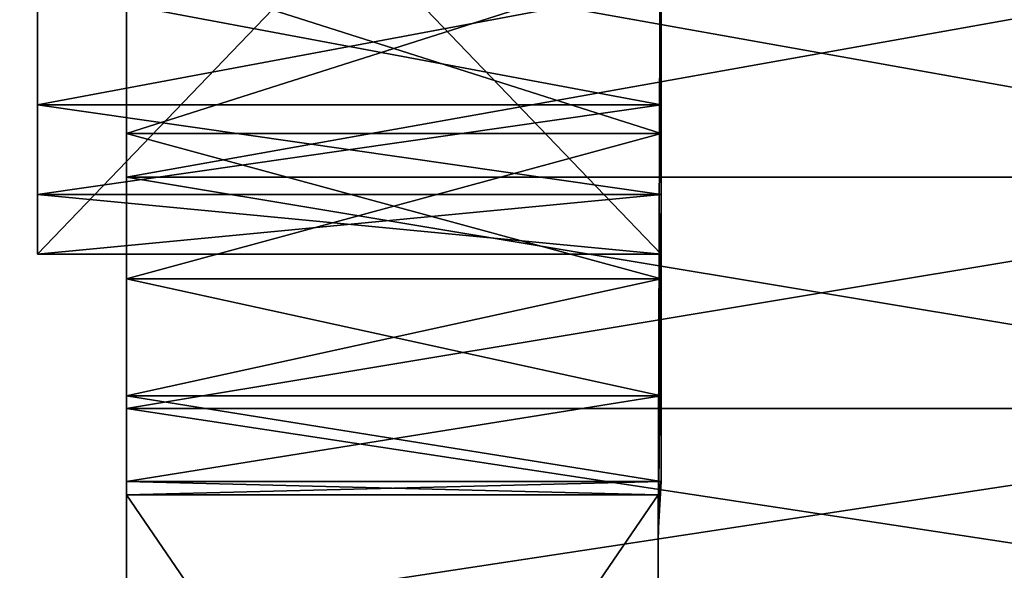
# Model space of a CAD drawing. Extents: x -340 to 340, y -36 to 33.
# Tile 187 of 252: x 294.9 to 300.43, y -11.81 to -8.72. Entities that reach past the tile are written whole.
import ezdxf

# ---------------------------------------------------------------- set-up
doc = ezdxf.new("R2010")
doc.units = 0
doc.header["$LTSCALE"] = 25.4
doc.layers.get('0').update_dxf_attribs({"color": 13, "linetype": 'CONTINUOUS'})

# ---------------------------------------------------------------- blocks, each defined once
blk = doc.blocks.new('OSLO-LED-60-7521-7517_STL')
at = {"color": 7}
for p, q in [((295, -6.3925, 153.3981), (295, -10.036, 153.3981)), ((295, -6.3925, 153.3981), (295, -10.036, 153.3981)), ((295, -10.036, 150.4731), (295, -6.3925, 150.4731)), ((295, -10.036, 150.4731), (295, -6.3925, 150.4731)), ((298.5, -6.3925, 150.4731), (298.4823, -11.7027, 151.9356)), ((298.5, -6.3925, 150.4731), (298.4823, -11.7027, 151.9356)), ((298.5, -6.3925, 153.3981), (298.5, -10.036, 153.3981)), ((298.5, -6.3925, 150.4731), (298.5, -10.036, 153.3981)), ((298.5, -6.3925, 153.3981), (298.5, -10.036, 153.3981)), ((298.5, -6.3925, 150.4731), (298.5, -10.036, 153.3981)), ((298.5, -6.3925, 150.4731), (298.5, -10.036, 150.4731)), ((298.5, -6.3925, 150.4731), (298.5, -10.036, 150.4731)), ((295.5, -8.2122, 163.3254), (295.5, -9.6042, 162.6704)), ((295.5, -9.6042, 141.2009), (295.5, -8.2122, 140.5459)), ((295.5, -8.2122, 163.3254), (295.5, -9.6042, 162.6704)), ((295.5, -9.6042, 141.2009), (295.5, -8.2122, 140.5459)), ((295.5, -8.405, 158.4077), (295.5, -9.3596, 157.5925)), ((295.5, -9.3596, 146.2787), (295.5, -8.405, 145.4635)), ((295.5, -8.405, 158.4077), (295.5, -9.3596, 157.5925)), ((295.5, -9.3596, 146.2787), (295.5, -8.405, 145.4635)), ((298.5, -8.405, 158.4077), (298.5, -9.3596, 157.5925)), ((298.5, -9.3596, 146.2787), (298.5, -8.405, 145.4635)), ((298.5, -9.3596, 146.2787), (298.5, -8.405, 145.4635)), ((298.5, -8.405, 158.4077), (298.5, -9.3596, 157.5925)), ((295, -9.1998, 155.4043), (295, -8.5425, 156.2746)), ((295, -9.1998, 155.4043), (295, -8.5425, 156.2746)), ((295, -9.1998, 148.4669), (295, -8.5425, 147.5966)), ((295, -9.1998, 148.4669), (295, -8.5425, 147.5966)), ((298.5, -9.1998, 155.4043), (298.5, -8.5425, 156.2746)), ((298.5, -8.5425, 147.5966), (298.5, -9.1998, 148.4669)), ((298.5, -8.5425, 147.5966), (298.5, -9.1998, 148.4669)), ((298.5, -9.1998, 155.4043), (298.5, -8.5425, 156.2746)), ((295, -9.7024, 154.4364), (295, -9.1998, 155.4043)), ((298.5, -9.1998, 155.4043), (295, -9.1998, 155.4043)), ((295, -9.7024, 154.4364), (295, -9.1998, 155.4043)), ((298.5, -9.1998, 155.4043), (295, -9.1998, 155.4043)), ((298.5, -9.1998, 148.4669), (295, -9.1998, 148.4669)), ((295, -9.7024, 149.4348), (295, -9.1998, 148.4669)), ((298.5, -9.1998, 148.4669), (295, -9.1998, 148.4669)), ((295, -9.7024, 149.4348), (295, -9.1998, 148.4669)), ((298.5, -9.7024, 154.4364), (298.5, -9.1998, 155.4043)), ((298.5, -9.1998, 148.4669), (298.5, -9.7024, 149.4348)), ((298.5, -9.1998, 148.4669), (298.5, -9.7024, 149.4348)), ((298.5, -9.7024, 154.4364), (298.5, -9.1998, 155.4043)), ((295.5, -9.3596, 157.5925), (295.5, -10.1749, 156.6379)), ((295.5, -10.1749, 147.2333), (295.5, -9.3596, 146.2787)), ((295.5, -9.3596, 157.5925), (295.5, -10.1749, 156.6379)), ((295.5, -9.3596, 157.5925), (298.5, -9.3596, 157.5925)), ((295.5, -9.3596, 157.5925), (298.5, -9.3596, 157.5925)), ((295.5, -9.3596, 146.2787), (298.5, -9.3596, 146.2787)), ((295.5, -9.3596, 146.2787), (298.5, -9.3596, 146.2787)), ((295.5, -10.1749, 147.2333), (295.5, -9.3596, 146.2787)), ((298.5, -9.3596, 157.5925), (298.5, -10.1749, 156.6379)), ((298.5, -10.1749, 147.2333), (298.5, -9.3596, 146.2787)), ((298.5, -10.1749, 147.2333), (298.5, -9.3596, 146.2787)), ((298.5, -9.3596, 157.5925), (298.5, -10.1749, 156.6379)), ((303.3, -9.6042, 162.6704), (295.5, -9.6042, 162.6704)), ((295.5, -9.6042, 162.6704), (295.5, -10.9031, 161.8461)), ((303.3, -9.6042, 162.6704), (295.5, -9.6042, 162.6704)), ((295.5, -10.9031, 142.0251), (295.5, -9.6042, 141.2009)), ((295.5, -9.6042, 141.2009), (303.3, -9.6042, 141.2009)), ((295.5, -9.6042, 141.2009), (303.3, -9.6042, 141.2009)), ((295.5, -9.6042, 162.6704), (295.5, -10.9031, 161.8461)), ((295.5, -10.9031, 142.0251), (295.5, -9.6042, 141.2009)), ((295, -10.036, 153.3981), (295, -9.7024, 154.4364)), ((298.5, -9.7024, 154.4364), (295, -9.7024, 154.4364)), ((295, -10.036, 153.3981), (295, -9.7024, 154.4364)), ((298.5, -9.7024, 154.4364), (295, -9.7024, 154.4364)), ((298.5, -9.7024, 149.4348), (295, -9.7024, 149.4348)), ((295, -10.036, 150.4731), (295, -9.7024, 149.4348)), ((298.5, -9.7024, 149.4348), (295, -9.7024, 149.4348)), ((295, -10.036, 150.4731), (295, -9.7024, 149.4348)), ((298.5, -9.7024, 149.4348), (298.4823, -11.6042, 150.6841)), ((298.5, -9.7024, 149.4348), (298.4823, -11.6042, 150.6841)), ((298.5, -9.7024, 154.4364), (298.4823, -11.6042, 153.1871)), ((298.5, -9.7024, 154.4364), (298.4823, -11.6042, 153.1871)), ((298.5, -10.036, 153.3981), (298.5, -9.7024, 154.4364)), ((298.5, -9.7024, 149.4348), (298.5, -10.036, 150.4731)), ((298.5, -9.7024, 149.4348), (298.5, -11.3112, 149.4635)), ((298.5, -9.7024, 154.4364), (298.5, -11.3112, 154.4077)), ((298.5, -9.7024, 149.4348), (298.5, -10.036, 150.4731)), ((298.5, -9.7024, 149.4348), (298.5, -11.3112, 149.4635)), ((298.5, -9.7024, 154.4364), (298.5, -11.3112, 154.4077)), ((298.5, -10.036, 153.3981), (298.5, -9.7024, 154.4364)), ((298.5, -10.036, 153.3981), (295, -10.036, 153.3981)), ((298.5, -10.036, 153.3981), (295, -10.036, 153.3981)), ((298.5, -10.036, 150.4731), (295, -10.036, 150.4731)), ((298.5, -10.036, 150.4731), (295, -10.036, 150.4731)), ((298.4823, -11.7027, 151.9356), (298.5, -10.036, 150.4731)), ((298.5, -10.036, 150.4731), (298.4823, -11.6042, 150.6841)), ((298.5, -10.036, 150.4731), (298.4823, -11.6042, 150.6841)), ((298.5, -10.036, 153.3981), (298.4823, -11.6042, 153.1871)), ((298.5, -10.036, 153.3981), (298.4823, -11.6042, 153.1871)), ((298.5, -10.036, 153.3981), (298.4823, -11.7027, 151.9356)), ((298.5, -10.036, 153.3981), (298.4823, -11.7027, 151.9356)), ((298.4823, -11.7027, 151.9356), (298.5, -10.036, 150.4731)), ((295.5, -10.1749, 156.6379), (295.5, -10.8308, 155.5675)), ((295.5, -10.8308, 148.3037), (295.5, -10.1749, 147.2333)), ((295.5, -10.1749, 156.6379), (295.5, -10.8308, 155.5675)), ((295.5, -10.1749, 156.6379), (298.5, -10.1749, 156.6379)), ((295.5, -10.1749, 156.6379), (298.5, -10.1749, 156.6379)), ((295.5, -10.1749, 147.2333), (298.5, -10.1749, 147.2333)), ((295.5, -10.1749, 147.2333), (298.5, -10.1749, 147.2333)), ((295.5, -10.8308, 148.3037), (295.5, -10.1749, 147.2333)), ((298.5, -10.1749, 156.6379), (298.5, -10.8308, 155.5675)), ((298.5, -10.8308, 148.3037), (298.5, -10.1749, 147.2333)), ((298.5, -10.8308, 148.3037), (298.5, -10.1749, 147.2333)), ((298.5, -10.1749, 156.6379), (298.5, -10.8308, 155.5675)), ((295.5, -10.8308, 155.5675), (295.5, -11.3112, 154.4077)), ((295.5, -11.3112, 149.4635), (295.5, -10.8308, 148.3037)), ((295.5, -10.8308, 155.5675), (295.5, -11.3112, 154.4077)), ((295.5, -10.8308, 155.5675), (298.5, -10.8308, 155.5675)), ((295.5, -10.8308, 155.5675), (298.5, -10.8308, 155.5675)), ((295.5, -10.8308, 148.3037), (298.5, -10.8308, 148.3037)), ((295.5, -10.8308, 148.3037), (298.5, -10.8308, 148.3037)), ((295.5, -11.3112, 149.4635), (295.5, -10.8308, 148.3037)), ((298.5, -10.8308, 155.5675), (298.5, -11.3112, 154.4077)), ((298.5, -11.3112, 149.4635), (298.5, -10.8308, 148.3037)), ((298.5, -11.3112, 149.4635), (298.5, -10.8308, 148.3037)), ((298.5, -10.8308, 155.5675), (298.5, -11.3112, 154.4077)), ((303.3, -10.9031, 161.8461), (295.5, -10.9031, 161.8461)), ((295.5, -10.9031, 161.8461), (295.5, -12.0884, 160.8655)), ((303.3, -10.9031, 161.8461), (295.5, -10.9031, 161.8461)), ((295.5, -12.0884, 143.0057), (295.5, -10.9031, 142.0251)), ((295.5, -10.9031, 142.0251), (303.3, -10.9031, 142.0251)), ((295.5, -10.9031, 142.0251), (303.3, -10.9031, 142.0251)), ((295.5, -10.9031, 161.8461), (295.5, -12.0884, 160.8655)), ((295.5, -12.0884, 143.0057), (295.5, -10.9031, 142.0251)), ((295.5, -11.3112, 154.4077), (295.5, -11.387, 154.1608)), ((295.5, -11.387, 149.7104), (295.5, -11.3112, 149.4635)), ((295.5, -11.3112, 154.4077), (295.5, -11.387, 154.1608)), ((295.5, -11.3112, 154.4077), (298.5, -11.3112, 154.4077)), ((295.5, -11.3112, 149.4635), (298.5, -11.3112, 149.4635)), ((295.5, -11.387, 149.7104), (295.5, -11.3112, 149.4635)), ((295.5, -11.3112, 154.4077), (298.5, -11.3112, 154.4077)), ((295.5, -11.3112, 149.4635), (298.5, -11.3112, 149.4635)), ((298.4823, -11.387, 154.1608), (298.5, -11.3112, 154.4077)), ((298.4823, -11.6042, 150.6841), (298.5, -11.3112, 149.4635)), ((298.5, -11.3112, 149.4635), (298.4823, -11.387, 149.7104)), ((298.5, -11.3112, 149.4635), (298.4823, -11.387, 149.7104)), ((298.4823, -11.387, 154.1608), (298.5, -11.3112, 154.4077)), ((298.5, -11.3112, 154.4077), (298.4823, -11.6042, 153.1871)), ((298.4823, -11.6042, 150.6841), (298.5, -11.3112, 149.4635)), ((298.5, -11.3112, 154.4077), (298.4823, -11.6042, 153.1871)), ((298.4823, -11.387, 149.7104), (295.5, -11.387, 149.7104)), ((295.5, -11.387, 149.7104), (295.5, -15.7489, 149.7104)), ((295.5, -15.7489, 154.1608), (295.5, -11.387, 154.1608)), ((295.5, -11.387, 154.1608), (298.4823, -11.387, 154.1608)), ((295.5, -15.7489, 154.1608), (295.5, -11.387, 154.1608)), ((295.5, -11.387, 149.7104), (295.5, -15.7489, 149.7104)), ((295.5, -11.387, 154.1608), (298.4823, -11.387, 154.1608)), ((298.4823, -11.387, 149.7104), (295.5, -11.387, 149.7104)), ((298.4823, -15.7489, 149.7104), (298.4823, -11.387, 149.7104)), ((298.4823, -15.7489, 154.1608), (298.4823, -11.387, 154.1608)), ((298.4823, -11.387, 154.1608), (298.4823, -11.6042, 153.1871)), ((298.4823, -11.6042, 150.6841), (298.4823, -11.387, 149.7104)), ((298.4823, -15.7489, 149.7104), (298.4823, -11.387, 149.7104)), ((298.4823, -15.7489, 154.1608), (298.4823, -11.387, 154.1608)), ((298.4823, -11.6042, 150.6841), (298.4823, -11.387, 149.7104)), ((298.4823, -11.387, 154.1608), (298.4823, -11.6042, 153.1871)), ((298.4823, -11.6042, 153.1871), (298.4823, -11.7027, 151.9356)), ((298.4823, -11.7027, 151.9356), (298.4823, -11.6042, 150.6841)), ((298.4823, -11.7027, 151.9356), (298.4823, -11.6042, 150.6841)), ((298.4823, -11.6042, 153.1871), (298.4823, -11.7027, 151.9356))]:
    blk.add_line(p, q, dxfattribs=at)
mesh = blk.add_polyface(dxfattribs=at)
corners = [(295.5, -15.7357, 154.231), (295.5, -11.387, 154.1608), (295.5, -15.7489, 154.1608), (295.5, -15.3532, 155.7211), (295.5, -14.7868, 157.1514), (295.5, -14.0457, 158.4995), (295.5, -13.1415, 159.744), (295.5, -12.0884, 160.8655), (295.5, -10.9031, 161.8461), (295.5, -11.3112, 154.4077), (295.5, -10.8308, 155.5675), (295.5, -9.6042, 162.6704), (295.5, -10.1749, 156.6379), (295.5, -9.3596, 157.5925), (295.5, -8.2122, 163.3254), (295.5, -8.405, 158.4077), (295.5, -7.3346, 159.0637), (295.5, -6.7492, 163.8008), (295.5, -6.1749, 159.5441), (295.5, -5.2381, 164.089), (295.5, -4.9542, 159.8371), (295.5, -3.7027, 164.1856), (295.5, -3.7027, 159.9356), (295.5, 6.2627, 164.1856), (295.5, -2.4512, 159.8371), (295.5, -1.2306, 159.5441), (295.5, -0.0708, 159.0637), (295.5, 0.9996, 158.4077), (295.5, 1.9541, 157.5925), (295.5, 2.7694, 156.6379), (295.5, 3.4253, 155.5675), (295.5, 3.9057, 154.4077), (295.5, 4.1988, 153.1871), (295.5, 4.2973, 151.9356), (295.5, 19.0473, 163.1856), (295.5, 6.2627, 140.6856), (295.5, 6.2627, 163.1856), (295.5, 19.0473, 140.6856), (295.5, -11.387, 149.7104), (295.5, -15.7357, 149.6402), (295.5, -15.7489, 149.7104), (295.5, -15.3532, 148.1501), (295.5, -14.7868, 146.7198), (295.5, -14.0457, 145.3717), (295.5, -13.1415, 144.1272), (295.5, -12.0884, 143.0057), (295.5, -10.9031, 142.0251), (295.5, -11.3112, 149.4635), (295.5, -10.8308, 148.3037), (295.5, -9.6042, 141.2009), (295.5, -10.1749, 147.2333), (295.5, -9.3596, 146.2787), (295.5, -8.2122, 140.5459), (295.5, -8.405, 145.4635), (295.5, -7.3346, 144.8076), (295.5, -6.7492, 140.0705), (295.5, -6.1749, 144.3272), (295.5, -5.2381, 139.7822), (295.5, -4.9542, 144.0341), (295.5, -3.7027, 139.6856), (295.5, -3.7027, 143.9356), (295.5, -2.4512, 144.0341), (295.5, 6.2627, 139.6856), (295.5, -1.2306, 144.3272), (295.5, -0.0708, 144.8076), (295.5, 0.9996, 145.4635), (295.5, 1.9541, 146.2787), (295.5, 2.7694, 147.2333), (295.5, 3.4253, 148.3037), (295.5, 3.9057, 149.4635), (295.5, 4.1988, 150.6841)]
mesh.append_faces([[corners[k] for k in face] for face in [(0, 1, 2), (35, 34, 37), (38, 39, 40)]], dxfattribs={"vtx0": -1, "color": 7})
mesh.append_faces([[corners[k] for k in face] for face in [(1, 8, 9), (9, 8, 10), (10, 11, 12), (12, 11, 13), (13, 14, 15), (15, 14, 16), (16, 17, 18), (18, 19, 20), (20, 21, 22), (22, 23, 24), (24, 23, 25), (25, 23, 26), (26, 23, 27), (27, 23, 28), (28, 23, 29), (29, 23, 30), (30, 23, 31), (31, 23, 32), (32, 23, 33), (34, 35, 36), (39, 38, 41), (41, 38, 42), (42, 38, 43), (43, 38, 44), (44, 38, 45), (45, 38, 46), (46, 48, 49), (49, 51, 52), (52, 54, 55), (55, 56, 57), (57, 58, 59), (59, 61, 62), (62, 36, 35)]], dxfattribs={"vtx0": -1, "vtx1": -1, "color": 7})
mesh.append_faces([[corners[k] for k in face] for face in [(62, 33, 23)]], dxfattribs={"vtx0": -1, "vtx1": -1, "vtx2": -1, "color": 7})
mesh.append_faces([[corners[k] for k in face] for face in [(1, 0, 3), (1, 3, 4), (1, 4, 5), (1, 5, 6), (1, 6, 7), (1, 7, 8), (10, 8, 11), (13, 11, 14), (16, 14, 17), (18, 17, 19), (20, 19, 21), (22, 21, 23), (46, 38, 47), (46, 47, 48), (49, 48, 50), (49, 50, 51), (52, 51, 53), (52, 53, 54), (55, 54, 56), (57, 56, 58), (59, 58, 60), (59, 60, 61), (62, 61, 63), (62, 63, 64), (62, 64, 65), (62, 65, 66), (62, 66, 67), (62, 67, 68), (62, 68, 69), (62, 69, 70), (62, 70, 33), (62, 23, 36)]], dxfattribs={"vtx0": -1, "vtx2": -1, "color": 7})
mesh = blk.add_polyface(dxfattribs=at)
corners = [(298.5, -10.8308, 155.5675), (298.5, -9.7024, 154.4364), (298.5, -11.3112, 154.4077), (298.5, -10.1749, 156.6379), (298.5, -9.3596, 157.5925), (298.5, -9.1998, 155.4043), (298.5, -8.405, 158.4077), (298.5, -8.5425, 156.2746), (298.5, -7.7489, 157.0227), (298.5, -7.3346, 159.0637), (298.5, -6.8415, 157.6276), (298.5, -6.1749, 159.5441), (298.5, -5.8456, 158.0722), (298.5, -4.9542, 159.8371), (298.5, -4.7895, 158.3441), (298.5, -3.7027, 159.9356), (298.5, -3.7027, 158.4356), (298.5, -2.4512, 159.8371), (298.5, -2.616, 158.3441), (298.5, -1.5598, 158.0722), (298.5, -1.2306, 159.5441), (298.5, -0.564, 157.6276), (298.5, -0.0708, 159.0637), (298.5, 0.3435, 157.0227), (298.5, 0.9996, 158.4077), (298.5, 1.1371, 156.2746), (298.5, 1.9541, 157.5925), (298.5, 1.7944, 155.4043), (298.5, 2.2969, 154.4364), (298.5, 2.7694, 156.6379), (298.5, 2.6306, 153.3981), (298.5, 2.6306, 150.4731), (298.5, -9.7024, 149.4348), (298.5, -10.8308, 148.3037), (298.5, -11.3112, 149.4635), (298.5, -10.1749, 147.2333), (298.5, -9.3596, 146.2787), (298.5, -9.1998, 148.4669), (298.5, -8.405, 145.4635), (298.5, -8.5425, 147.5966), (298.5, -7.7489, 146.8486), (298.5, -7.3346, 144.8076), (298.5, -6.8415, 146.2437), (298.5, -6.1749, 144.3272), (298.5, -5.8456, 145.799), (298.5, -4.9542, 144.0341), (298.5, -4.7895, 145.5271), (298.5, -3.7027, 143.9356), (298.5, -3.7027, 145.4356), (298.5, -2.616, 145.5271), (298.5, -2.4512, 144.0341), (298.5, -1.5598, 145.799), (298.5, -1.2306, 144.3272), (298.5, -0.564, 146.2437), (298.5, -0.0708, 144.8076), (298.5, 0.3435, 146.8486), (298.5, 0.9996, 145.4635), (298.5, 1.1371, 147.5966), (298.5, 1.9541, 146.2787), (298.5, 1.7944, 148.4669), (298.5, 2.2969, 149.4348), (298.5, 2.7694, 147.2333), (298.5, 3.4253, 155.5675), (298.5, 3.4253, 148.3037), (298.5, 3.9057, 154.4077), (298.5, 3.9057, 149.4635), (298.5, 4.1988, 153.1871), (298.5, 4.1988, 150.6841), (298.5, 4.2973, 151.9356), (298.5, -6.3925, 153.3981), (298.5, -6.3925, 150.4731), (298.5, -10.036, 153.3981), (298.5, -5.9711, 153.9919), (298.5, -5.9711, 149.8793), (298.5, -5.4213, 154.4694), (298.5, -5.4213, 149.4018), (298.5, -4.7744, 154.8036), (298.5, -4.7744, 149.0676), (298.5, -4.0668, 154.9756), (298.5, -4.0668, 148.8957), (298.5, -3.3386, 154.9756), (298.5, -3.3386, 148.8957), (298.5, -2.6311, 154.8036), (298.5, -2.6311, 149.0676), (298.5, -1.9841, 154.4694), (298.5, -1.9841, 149.4018), (298.5, -1.4344, 153.9919), (298.5, -1.4344, 149.8793), (298.5, -1.0129, 153.3981), (298.5, -1.0129, 150.4731)]
mesh.append_faces([[corners[k] for k in face] for face in [(0, 1, 2), (32, 33, 34), (67, 66, 68), (69, 70, 71)]], dxfattribs={"vtx0": -1, "color": 7})
mesh.append_faces([[corners[k] for k in face] for face in [(1, 4, 5), (5, 6, 7), (7, 6, 8), (8, 9, 10), (10, 11, 12), (12, 13, 14), (14, 15, 16), (16, 17, 18), (18, 17, 19), (19, 20, 21), (21, 22, 23), (23, 24, 25), (25, 26, 27), (27, 26, 28), (28, 29, 30), (33, 32, 35), (35, 32, 36), (36, 37, 38), (38, 40, 41), (41, 42, 43), (43, 44, 45), (45, 46, 47), (47, 49, 50), (50, 51, 52), (52, 53, 54), (54, 55, 56), (56, 57, 58), (58, 60, 61), (61, 62, 63), (63, 64, 65), (65, 66, 67), (70, 72, 73), (73, 74, 75), (75, 76, 77), (77, 78, 79), (79, 80, 81), (81, 82, 83), (83, 84, 85), (85, 86, 87), (87, 88, 89), (89, 30, 31)]], dxfattribs={"vtx0": -1, "vtx1": -1, "color": 7})
mesh.append_faces([[corners[k] for k in face] for face in [(30, 29, 31), (61, 31, 29)]], dxfattribs={"vtx0": -1, "vtx1": -1, "vtx2": -1, "color": 7})
mesh.append_faces([[corners[k] for k in face] for face in [(1, 0, 3), (1, 3, 4), (5, 4, 6), (8, 6, 9), (10, 9, 11), (12, 11, 13), (14, 13, 15), (16, 15, 17), (19, 17, 20), (21, 20, 22), (23, 22, 24), (25, 24, 26), (28, 26, 29), (36, 32, 37), (38, 37, 39), (38, 39, 40), (41, 40, 42), (43, 42, 44), (45, 44, 46), (47, 46, 48), (47, 48, 49), (50, 49, 51), (52, 51, 53), (54, 53, 55), (56, 55, 57), (58, 57, 59), (58, 59, 60), (61, 60, 31), (61, 29, 62), (63, 62, 64), (65, 64, 66), (70, 69, 72), (73, 72, 74), (75, 74, 76), (77, 76, 78), (79, 78, 80), (81, 80, 82), (83, 82, 84), (85, 84, 86), (87, 86, 88), (89, 88, 30)]], dxfattribs={"vtx0": -1, "vtx2": -1, "color": 7})
mesh = blk.add_polyface(dxfattribs=at)
corners = [(295, -9.7024, 154.4364), (295, -6.3925, 153.3981), (295, -10.036, 153.3981), (295, -9.1998, 155.4043), (295, -8.5425, 156.2746), (295, -7.7489, 157.0227), (295, -6.8415, 157.6276), (295, -5.8456, 158.0722), (295, -5.9711, 153.9919), (295, -5.4213, 154.4694), (295, -4.7895, 158.3441), (295, -4.7744, 154.8036), (295, -3.7027, 158.4356), (295, -4.0668, 154.9756), (295, -3.3386, 154.9756), (295, -2.616, 158.3441), (295, -2.6311, 154.8036), (295, -1.9841, 154.4694), (295, -1.5598, 158.0722), (295, -1.4344, 153.9919), (295, -0.564, 157.6276), (295, -1.0129, 153.3981), (295, 2.6306, 153.3981), (295, 0.3435, 157.0227), (295, 1.1371, 156.2746), (295, 1.7944, 155.4043), (295, 2.2969, 154.4364)]
mesh.append_faces([[corners[k] for k in face] for face in [(0, 1, 2), (22, 25, 26)]], dxfattribs={"vtx0": -1, "color": 7})
mesh.append_faces([[corners[k] for k in face] for face in [(1, 7, 8), (8, 7, 9), (9, 10, 11), (11, 12, 13), (13, 12, 14), (14, 15, 16), (16, 15, 17), (17, 18, 19), (19, 20, 21), (21, 20, 22)]], dxfattribs={"vtx0": -1, "vtx1": -1, "color": 7})
mesh.append_faces([[corners[k] for k in face] for face in [(1, 0, 3), (1, 3, 4), (1, 4, 5), (1, 5, 6), (1, 6, 7), (9, 7, 10), (11, 10, 12), (14, 12, 15), (17, 15, 18), (19, 18, 20), (22, 20, 23), (22, 23, 24), (22, 24, 25)]], dxfattribs={"vtx0": -1, "vtx2": -1, "color": 7})
mesh = blk.add_polyface(dxfattribs=at)
corners = [(295, -6.3925, 150.4731), (295, -9.7024, 149.4348), (295, -10.036, 150.4731), (295, -9.1998, 148.4669), (295, -8.5425, 147.5966), (295, -7.7489, 146.8486), (295, -6.8415, 146.2437), (295, -5.8456, 145.799), (295, -5.9711, 149.8793), (295, -5.4213, 149.4018), (295, -4.7895, 145.5271), (295, -4.7744, 149.0676), (295, -3.7027, 145.4356), (295, -4.0668, 148.8957), (295, -3.3386, 148.8957), (295, -2.616, 145.5271), (295, -2.6311, 149.0676), (295, -1.9841, 149.4018), (295, -1.5598, 145.799), (295, -1.4344, 149.8793), (295, -0.564, 146.2437), (295, -1.0129, 150.4731), (295, 2.6306, 150.4731), (295, 0.3435, 146.8486), (295, 1.1371, 147.5966), (295, 1.7944, 148.4669), (295, 2.2969, 149.4348)]
mesh.append_faces([[corners[k] for k in face] for face in [(0, 1, 2), (25, 22, 26)]], dxfattribs={"vtx0": -1, "color": 7})
mesh.append_faces([[corners[k] for k in face] for face in [(1, 0, 3), (3, 0, 4), (4, 0, 5), (5, 0, 6), (6, 0, 7), (7, 9, 10), (10, 11, 12), (12, 14, 15), (15, 17, 18), (18, 19, 20), (20, 22, 23), (23, 22, 24), (24, 22, 25)]], dxfattribs={"vtx0": -1, "vtx1": -1, "color": 7})
mesh.append_faces([[corners[k] for k in face] for face in [(7, 0, 8), (7, 8, 9), (10, 9, 11), (12, 11, 13), (12, 13, 14), (15, 14, 16), (15, 16, 17), (18, 17, 19), (20, 19, 21), (20, 21, 22)]], dxfattribs={"vtx0": -1, "vtx2": -1, "color": 7})
mesh = blk.add_polyface(dxfattribs=at)
corners = [(298.5, -6.3925, 153.3981), (295, -10.036, 153.3981), (295, -6.3925, 153.3981), (298.5, -10.036, 153.3981)]
mesh.append_faces([[corners[k] for k in face] for face in [(0, 1, 2), (1, 0, 3)]], dxfattribs={"vtx0": -1, "color": 7})
mesh = blk.add_polyface(dxfattribs=at)
corners = [(298.5, -10.036, 150.4731), (295, -6.3925, 150.4731), (295, -10.036, 150.4731), (298.5, -6.3925, 150.4731)]
mesh.append_faces([[corners[k] for k in face] for face in [(0, 1, 2), (1, 0, 3)]], dxfattribs={"vtx0": -1, "color": 7})
mesh = blk.add_polyface(dxfattribs=at)
corners = [(298.5, -6.3925, 150.4731), (298.4823, -11.7027, 151.9356), (298.5, -10.036, 153.3981)]
mesh.append_faces([[corners[k] for k in face] for face in [(0, 1, 2)]], dxfattribs={"color": 7})
mesh = blk.add_polyface(dxfattribs=at)
corners = [(298.5, -6.3925, 150.4731), (298.5, -10.036, 150.4731), (298.4823, -11.7027, 151.9356)]
mesh.append_faces([[corners[k] for k in face] for face in [(0, 1, 2)]], dxfattribs={"color": 7})
mesh = blk.add_polyface(dxfattribs=at)
corners = [(310.6, -14.7794, 184.9807), (-311.6, -7.2588, 183.8847), (-311.6, -14.7794, 184.9807), (310.6, -7.2588, 183.8847)]
mesh.append_faces([[corners[k] for k in face] for face in [(0, 1, 2), (1, 0, 3)]], dxfattribs={"vtx0": -1, "color": 7})
mesh = blk.add_polyface(dxfattribs=at)
corners = [(310.6, -7.3742, 183.0931), (-311.6, -14.8948, 184.1891), (-311.6, -7.3742, 183.0931), (310.6, -14.8948, 184.1891)]
mesh.append_faces([[corners[k] for k in face] for face in [(0, 1, 2), (1, 0, 3)]], dxfattribs={"vtx0": -1, "color": 7})
mesh = blk.add_polyface(dxfattribs=at)
corners = [(303.3, -9.6042, 162.6704), (295.5, -8.2122, 163.3254), (295.5, -9.6042, 162.6704), (303.3, -8.2122, 163.3254)]
mesh.append_faces([[corners[k] for k in face] for face in [(0, 1, 2), (1, 0, 3)]], dxfattribs={"vtx0": -1, "color": 7})
mesh = blk.add_polyface(dxfattribs=at)
corners = [(303.3, -8.2122, 140.5459), (295.5, -9.6042, 141.2009), (295.5, -8.2122, 140.5459), (303.3, -9.6042, 141.2009)]
mesh.append_faces([[corners[k] for k in face] for face in [(0, 1, 2), (1, 0, 3)]], dxfattribs={"vtx0": -1, "color": 7})
mesh = blk.add_polyface(dxfattribs=at)
corners = [(298.5, -8.405, 158.4077), (295.5, -9.3596, 157.5925), (295.5, -8.405, 158.4077), (298.5, -9.3596, 157.5925)]
mesh.append_faces([[corners[k] for k in face] for face in [(0, 1, 2), (1, 0, 3)]], dxfattribs={"vtx0": -1, "color": 7})
mesh = blk.add_polyface(dxfattribs=at)
corners = [(298.5, -9.3596, 146.2787), (295.5, -8.405, 145.4635), (295.5, -9.3596, 146.2787), (298.5, -8.405, 145.4635)]
mesh.append_faces([[corners[k] for k in face] for face in [(0, 1, 2), (1, 0, 3)]], dxfattribs={"vtx0": -1, "color": 7})
mesh = blk.add_polyface(dxfattribs=at)
corners = [(298.5, -8.5425, 156.2746), (295, -9.1998, 155.4043), (298.5, -9.1998, 155.4043), (295, -8.5425, 156.2746)]
mesh.append_faces([[corners[k] for k in face] for face in [(0, 1, 2), (1, 0, 3)]], dxfattribs={"vtx0": -1, "color": 7})
mesh = blk.add_polyface(dxfattribs=at)
corners = [(298.5, -9.1998, 148.4669), (295, -8.5425, 147.5966), (298.5, -8.5425, 147.5966), (295, -9.1998, 148.4669)]
mesh.append_faces([[corners[k] for k in face] for face in [(0, 1, 2), (1, 0, 3)]], dxfattribs={"vtx0": -1, "color": 7})
mesh = blk.add_polyface(dxfattribs=at)
corners = [(298.5, -9.1998, 155.4043), (295, -9.7024, 154.4364), (298.5, -9.7024, 154.4364), (295, -9.1998, 155.4043)]
mesh.append_faces([[corners[k] for k in face] for face in [(0, 1, 2), (1, 0, 3)]], dxfattribs={"vtx0": -1, "color": 7})
mesh = blk.add_polyface(dxfattribs=at)
corners = [(298.5, -9.7024, 149.4348), (295, -9.1998, 148.4669), (298.5, -9.1998, 148.4669), (295, -9.7024, 149.4348)]
mesh.append_faces([[corners[k] for k in face] for face in [(0, 1, 2), (1, 0, 3)]], dxfattribs={"vtx0": -1, "color": 7})
mesh = blk.add_polyface(dxfattribs=at)
corners = [(295.5, -9.3596, 157.5925), (298.5, -10.1749, 156.6379), (295.5, -10.1749, 156.6379), (298.5, -9.3596, 157.5925)]
mesh.append_faces([[corners[k] for k in face] for face in [(0, 1, 2), (1, 0, 3)]], dxfattribs={"vtx0": -1, "color": 7})
mesh = blk.add_polyface(dxfattribs=at)
corners = [(295.5, -10.1749, 147.2333), (298.5, -9.3596, 146.2787), (295.5, -9.3596, 146.2787), (298.5, -10.1749, 147.2333)]
mesh.append_faces([[corners[k] for k in face] for face in [(0, 1, 2), (1, 0, 3)]], dxfattribs={"vtx0": -1, "color": 7})
mesh = blk.add_polyface(dxfattribs=at)
corners = [(303.3, -10.9031, 161.8461), (295.5, -9.6042, 162.6704), (295.5, -10.9031, 161.8461), (303.3, -9.6042, 162.6704)]
mesh.append_faces([[corners[k] for k in face] for face in [(0, 1, 2), (1, 0, 3)]], dxfattribs={"vtx0": -1, "color": 7})
mesh = blk.add_polyface(dxfattribs=at)
corners = [(303.3, -9.6042, 141.2009), (295.5, -10.9031, 142.0251), (295.5, -9.6042, 141.2009), (303.3, -10.9031, 142.0251)]
mesh.append_faces([[corners[k] for k in face] for face in [(0, 1, 2), (1, 0, 3)]], dxfattribs={"vtx0": -1, "color": 7})
mesh = blk.add_polyface(dxfattribs=at)
corners = [(298.5, -9.7024, 154.4364), (295, -10.036, 153.3981), (298.5, -10.036, 153.3981), (295, -9.7024, 154.4364)]
mesh.append_faces([[corners[k] for k in face] for face in [(0, 1, 2), (1, 0, 3)]], dxfattribs={"vtx0": -1, "color": 7})
mesh = blk.add_polyface(dxfattribs=at)
corners = [(298.5, -10.036, 150.4731), (295, -9.7024, 149.4348), (298.5, -9.7024, 149.4348), (295, -10.036, 150.4731)]
mesh.append_faces([[corners[k] for k in face] for face in [(0, 1, 2), (1, 0, 3)]], dxfattribs={"vtx0": -1, "color": 7})
mesh = blk.add_polyface(dxfattribs=at)
corners = [(298.5, -9.7024, 149.4348), (298.4823, -11.6042, 150.6841), (298.5, -10.036, 150.4731)]
mesh.append_faces([[corners[k] for k in face] for face in [(0, 1, 2)]], dxfattribs={"color": 7})
mesh = blk.add_polyface(dxfattribs=at)
corners = [(298.5, -9.7024, 149.4348), (298.5, -11.3112, 149.4635), (298.4823, -11.6042, 150.6841)]
mesh.append_faces([[corners[k] for k in face] for face in [(0, 1, 2)]], dxfattribs={"color": 7})
mesh = blk.add_polyface(dxfattribs=at)
corners = [(298.5, -9.7024, 154.4364), (298.4823, -11.6042, 153.1871), (298.5, -11.3112, 154.4077)]
mesh.append_faces([[corners[k] for k in face] for face in [(0, 1, 2)]], dxfattribs={"color": 7})
mesh = blk.add_polyface(dxfattribs=at)
corners = [(298.5, -9.7024, 154.4364), (298.5, -10.036, 153.3981), (298.4823, -11.6042, 153.1871)]
mesh.append_faces([[corners[k] for k in face] for face in [(0, 1, 2)]], dxfattribs={"color": 7})
mesh = blk.add_polyface(dxfattribs=at)
corners = [(298.5, -10.036, 150.4731), (298.4823, -11.6042, 150.6841), (298.4823, -11.7027, 151.9356)]
mesh.append_faces([[corners[k] for k in face] for face in [(0, 1, 2)]], dxfattribs={"color": 7})
mesh = blk.add_polyface(dxfattribs=at)
corners = [(298.5, -10.036, 153.3981), (298.4823, -11.7027, 151.9356), (298.4823, -11.6042, 153.1871)]
mesh.append_faces([[corners[k] for k in face] for face in [(0, 1, 2)]], dxfattribs={"color": 7})
mesh = blk.add_polyface(dxfattribs=at)
corners = [(295.5, -10.1749, 156.6379), (298.5, -10.8308, 155.5675), (295.5, -10.8308, 155.5675), (298.5, -10.1749, 156.6379)]
mesh.append_faces([[corners[k] for k in face] for face in [(0, 1, 2), (1, 0, 3)]], dxfattribs={"vtx0": -1, "color": 7})
mesh = blk.add_polyface(dxfattribs=at)
corners = [(295.5, -10.8308, 148.3037), (298.5, -10.1749, 147.2333), (295.5, -10.1749, 147.2333), (298.5, -10.8308, 148.3037)]
mesh.append_faces([[corners[k] for k in face] for face in [(0, 1, 2), (1, 0, 3)]], dxfattribs={"vtx0": -1, "color": 7})
mesh = blk.add_polyface(dxfattribs=at)
corners = [(295.5, -10.8308, 155.5675), (298.5, -11.3112, 154.4077), (295.5, -11.3112, 154.4077), (298.5, -10.8308, 155.5675)]
mesh.append_faces([[corners[k] for k in face] for face in [(0, 1, 2), (1, 0, 3)]], dxfattribs={"vtx0": -1, "color": 7})
mesh = blk.add_polyface(dxfattribs=at)
corners = [(295.5, -11.3112, 149.4635), (298.5, -10.8308, 148.3037), (295.5, -10.8308, 148.3037), (298.5, -11.3112, 149.4635)]
mesh.append_faces([[corners[k] for k in face] for face in [(0, 1, 2), (1, 0, 3)]], dxfattribs={"vtx0": -1, "color": 7})
mesh = blk.add_polyface(dxfattribs=at)
corners = [(303.3, -12.0884, 160.8655), (295.5, -10.9031, 161.8461), (295.5, -12.0884, 160.8655), (303.3, -10.9031, 161.8461)]
mesh.append_faces([[corners[k] for k in face] for face in [(0, 1, 2), (1, 0, 3)]], dxfattribs={"vtx0": -1, "color": 7})
mesh = blk.add_polyface(dxfattribs=at)
corners = [(303.3, -10.9031, 142.0251), (295.5, -12.0884, 143.0057), (295.5, -10.9031, 142.0251), (303.3, -12.0884, 143.0057)]
mesh.append_faces([[corners[k] for k in face] for face in [(0, 1, 2), (1, 0, 3)]], dxfattribs={"vtx0": -1, "color": 7})
mesh = blk.add_polyface(dxfattribs=at)
corners = [(295.5, -11.3112, 154.4077), (298.4823, -11.387, 154.1608), (295.5, -11.387, 154.1608), (298.5, -11.3112, 154.4077)]
mesh.append_faces([[corners[k] for k in face] for face in [(0, 1, 2), (1, 0, 3)]], dxfattribs={"vtx0": -1, "color": 7})
mesh = blk.add_polyface(dxfattribs=at)
corners = [(295.5, -11.387, 149.7104), (298.5, -11.3112, 149.4635), (295.5, -11.3112, 149.4635), (298.4823, -11.387, 149.7104)]
mesh.append_faces([[corners[k] for k in face] for face in [(0, 1, 2), (1, 0, 3)]], dxfattribs={"vtx0": -1, "color": 7})
mesh = blk.add_polyface(dxfattribs=at)
corners = [(298.5, -11.3112, 149.4635), (298.4823, -11.387, 149.7104), (298.4823, -11.6042, 150.6841)]
mesh.append_faces([[corners[k] for k in face] for face in [(0, 1, 2)]], dxfattribs={"color": 7})
mesh = blk.add_polyface(dxfattribs=at)
corners = [(298.5, -11.3112, 154.4077), (298.4823, -11.6042, 153.1871), (298.4823, -11.387, 154.1608)]
mesh.append_faces([[corners[k] for k in face] for face in [(0, 1, 2)]], dxfattribs={"color": 7})
mesh = blk.add_polyface(dxfattribs=at)
corners = [(298.4823, -15.7489, 149.7104), (295.5, -11.387, 149.7104), (295.5, -15.7489, 149.7104), (298.4823, -11.387, 149.7104)]
mesh.append_faces([[corners[k] for k in face] for face in [(0, 1, 2), (1, 0, 3)]], dxfattribs={"vtx0": -1, "color": 7})
mesh = blk.add_polyface(dxfattribs=at)
corners = [(298.4823, -11.387, 154.1608), (295.5, -15.7489, 154.1608), (295.5, -11.387, 154.1608), (298.4823, -15.7489, 154.1608)]
mesh.append_faces([[corners[k] for k in face] for face in [(0, 1, 2), (1, 0, 3)]], dxfattribs={"vtx0": -1, "color": 7})
mesh = blk.add_polyface(dxfattribs=at)
corners = [(298.4823, -15.7489, 154.1608), (298.4823, -15.9285, 151.1664), (298.4823, -15.9285, 152.7048), (298.4823, -15.7489, 149.7104), (298.4823, -11.387, 154.1608), (298.4823, -11.6042, 153.1871), (298.4823, -11.7027, 151.9356), (298.4823, -11.6042, 150.6841), (298.4823, -11.387, 149.7104)]
mesh.append_faces([[corners[k] for k in face] for face in [(0, 1, 2), (3, 7, 8)]], dxfattribs={"vtx0": -1, "color": 7})
mesh.append_faces([[corners[k] for k in face] for face in [(1, 0, 3), (7, 3, 6)]], dxfattribs={"vtx0": -1, "vtx1": -1, "color": 7})
mesh.append_faces([[corners[k] for k in face] for face in [(3, 0, 4), (3, 4, 5), (3, 5, 6)]], dxfattribs={"vtx0": -1, "vtx2": -1, "color": 7})

msp = doc.modelspace()

# ---------------------------------------------------------------- block references
at = {"color": 0}
msp.add_blockref('OSLO-LED-60-7521-7517_STL', (0, 0), dxfattribs=at)

doc.saveas('drawing.dxf')
